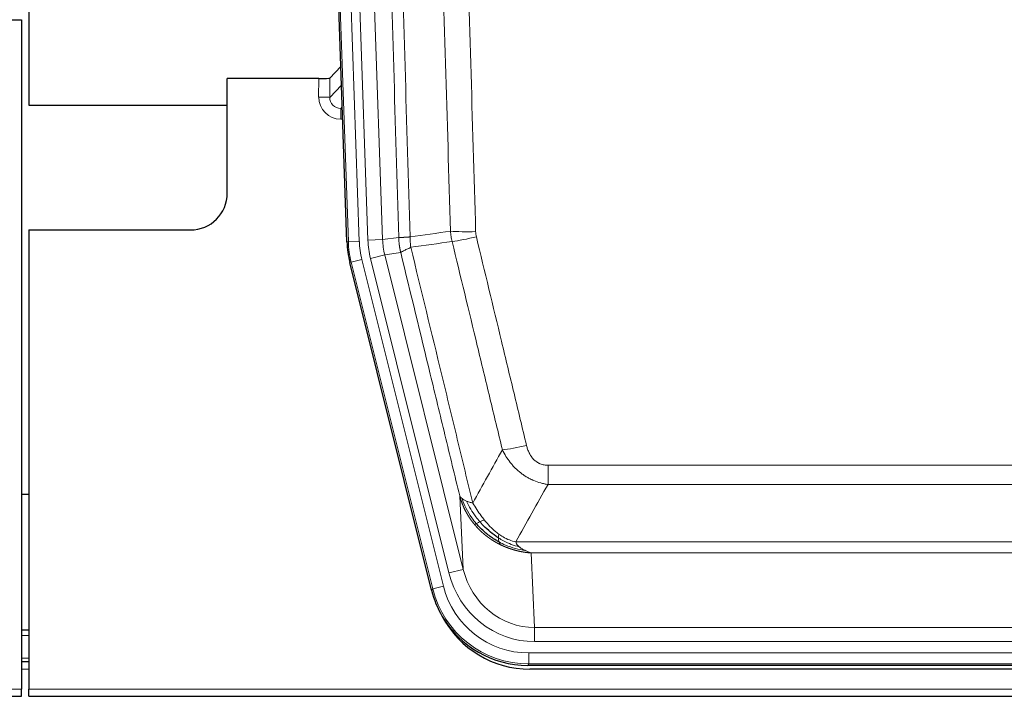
# Model space of a CAD drawing. Header units: inches. Extents: x 0 to 20790, y -12 to 14700.
# Tile 21 of 184: x 2978 to 3246, y 4640 to 4825. Entities that reach past the tile are written whole.
import ezdxf

# ---------------------------------------------------------------- set-up
doc = ezdxf.new("R2010")
doc.units = ezdxf.units.IN
doc.layers.add('1', color=7, linetype='Continuous', true_color=0xffffff)

msp = doc.modelspace()

# ---------------------------------------------------------------- linework, layer by layer
at = {"layer": '1', "color": 2, "linetype": 'Continuous', "lineweight": 25}
for p, q in [((2980.724, 5224.811), (2980.724, 4801.301)), ((3067.321, 4764.036), (3054.203, 5139.681)), ((2970.767, 4824.551), (2978.725, 4824.551)), ((2978.725, 4824.551), (2978.725, 4642.271)), ((3065.654, 4811.773), (3062.626, 4808.638)), ((3059.628, 4808.537), (3034.725, 4808.537)), ((3034.725, 4777.301), (3034.725, 4808.537)), ((2980.724, 4801.301), (3034.724, 4801.301)), ((2980.725, 4767.301), (3024.725, 4767.301)), ((2980.725, 4767.301), (2980.725, 4642.271)), ((3090.359, 4669.196), (3068.105, 4758.454)), ((2980.78, 4695.301), (2978.745, 4695.301)), ((2980.729, 4658.301), (2978.729, 4658.301)), ((2980.729, 4649.702), (2978.729, 4649.702)), ((3332.928, 4648.756), (3116.522, 4648.756)), ((3332.336, 4647.714), (3117.113, 4647.714)), ((2490.725, 4640.324), (2978.725, 4640.324)), ((2978.725, 4640.324), (2978.725, 4642.271)), ((2980.725, 4640.324), (2980.725, 4642.271)), ((2980.725, 4640.324), (3468.725, 4640.324))]:
    msp.add_line(p, q, dxfattribs=at)
at = {"layer": '1', "color": 110, "linetype": 'Continuous', "lineweight": 13}
for p, q in [((3067.694, 4764.088), (3054.583, 5139.531)), ((3057.577, 5139.636), (3070.688, 4764.193)), ((3059.969, 5138.694), (3073.035, 4764.523)), ((3063.961, 5138.833), (3077.027, 4764.662)), ((3059.617, 4803.489), (3059.628, 4808.537)), ((3062.626, 4808.638), (3062.615, 4803.407)), ((3062.615, 4803.407), (3065.829, 4806.735)), ((3066.035, 4800.842), (3065.608, 4800.4)), ((3065.608, 4800.4), (3065.608, 4797.48)), ((3065.608, 4800.4), (3066.051, 4800.4)), ((3065.608, 4797.48), (3066.153, 4797.48)), ((3067.321, 4764.036), (3067.694, 4764.088)), ((3070.688, 4764.193), (3067.694, 4764.088)), ((3073.035, 4764.523), (3077.027, 4764.662)), ((3077.027, 4764.662), (3081.404, 4765.277)), ((3081.96, 4761.139), (3077.609, 4760.527)), ((3068.479, 4758.506), (3068.105, 4758.454)), ((3071.385, 4759.231), (3068.479, 4758.506)), ((3090.653, 4669.572), (3068.479, 4758.506)), ((3071.385, 4759.231), (3093.559, 4670.296)), ((3073.733, 4759.561), (3077.609, 4760.527)), ((3095.085, 4673.923), (3073.733, 4759.561)), ((3077.609, 4760.527), (3098.96, 4674.89)), ((3122.053, 4698.003), (3122.053, 4703.244)), ((3122.053, 4703.244), (3327.396, 4703.244)), ((3327.396, 4698.003), (3122.053, 4698.003)), ((3098.96, 4674.89), (3098.003, 4694.945)), ((3113.322, 4682.384), (3336.128, 4682.384)), ((3117.435, 4679.354), (3118.403, 4659.075)), ((3332.015, 4679.354), (3117.435, 4679.354)), ((3095.085, 4673.923), (3098.96, 4674.89)), ((3090.359, 4669.196), (3090.653, 4669.572)), ((3093.559, 4670.296), (3090.653, 4669.572)), ((3118.403, 4659.075), (3331.046, 4659.075)), ((3118.403, 4655.211), (3118.403, 4659.075)), ((2980.729, 4656.846), (2978.729, 4656.846)), ((3331.046, 4655.211), (3118.403, 4655.211)), ((2980.729, 4650.672), (2978.729, 4650.672)), ((3116.815, 4652.127), (3332.635, 4652.127)), ((3116.815, 4649.132), (3116.815, 4652.127)), ((3116.815, 4649.132), (3116.522, 4648.756)), ((3332.635, 4649.132), (3116.815, 4649.132)), ((2980.729, 4647.702), (2978.729, 4647.702)), ((2490.725, 4642.271), (2978.725, 4642.271)), ((2980.725, 4642.271), (3468.725, 4642.271))]:
    msp.add_line(p, q, dxfattribs=at)
at = {"layer": '1', "color": 2, "linetype": 'Continuous', "lineweight": 25}
msp.add_arc((3024.725, 4777.301), 10, 270, 0, dxfattribs=at)
for centre, major_axis, ratio, start_param, end_param in [((3059.628, 4808.641), (-3, 0), 0.0349646, 1.5706703, 3.1078402), ((3094.341, 4764.987, 0), (26.774, 3.763), 0.9986144, 3.0370169, 3.2461684), ((3116.579, 4675.793, 0), (16.66, 21.323), 0.9977958, 2.4794378, 2.7643876), ((3117.139, 4674.73, 0), (16.639, 21.297), 0.9990195, 2.7203481, 3.8043419), ((3116.579, 4675.793, 0), (16.66, 21.323), 0.9977958, 2.7643876, 3.8037475)]:
    msp.add_ellipse(centre, major_axis=major_axis, ratio=ratio, start_param=start_param, end_param=end_param, dxfattribs=at)
at = {"layer": '1', "color": 110, "linetype": 'Continuous', "lineweight": 13}
for centre, major_axis, ratio, start_param, end_param in [((3065.621, 4803.489), (-3.237, -5.067), 0.9977321, 5.2798208, 6.8506171), ((3059.617, 4803.411), (-3, 0.006), 0.0261769, 3.175273, 4.7124429), ((3065.621, 4803.411), (-1.726, -2.474), 0.9943829, 5.3201387, 6.890935), ((3102.358, 4767.982), (-9.996, -0.288), 0.1133347, 0.8101184, 1.5675278), ((3094.706, 4765.039), (-26.766, -3.762), 0.9989218, 6.1786096, 6.387761), ((3094.706, 4765.039, 0), (23.799, 3.345), 0.9986144, 3.0370169, 3.2461684), ((3097.053, 4765.368, 0), (-23.799, -3.345), 0.9986144, 6.1786096, 6.387761), ((3097.053, 4765.368), (-19.844, -2.789), 0.9980617, 6.1786096, 6.387761), ((3102.545, 4766.576), (-9.719, -2.353), 0.1107863, 0.7983441, 1.5439815), ((3116.207, 4710.001), (-9.722, -2.342), 0.1329353, 0.7958322, 1.5387903), ((3118.324, 4680.058), (1.001, -20.961), 0.9530564, 4.9157844, 6.2370968), ((3118.324, 4680.058, 0), (1.185, -24.82), 0.9658521, 4.9157844, 6.2370968), ((3116.866, 4676.16), (-16.651, -21.313), 0.9982842, 5.6210305, 6.9453401), ((3116.866, 4676.16, 0), (14.809, 18.954), 0.9977958, 2.4794378, 3.8037475)]:
    msp.add_ellipse(centre, major_axis=major_axis, ratio=ratio, start_param=start_param, end_param=end_param, dxfattribs=at)
for points, knots in [([(3081.404, 4765.277), (3080.959, 4780.688), (3080.053, 4811.533), (3078.647, 4857.874), (3077.677, 4888.818), (3077.122, 4906.237), (3077.06, 4908.173), (3076.936, 4912.045), (3076.75, 4917.852), (3076.314, 4931.406), (3075.935, 4943.027), (3075.617, 4952.714), (3075.553, 4954.651), (3075.426, 4958.526), (3075.234, 4964.338), (3074.784, 4977.9), (3074.393, 4989.524), (3073.607, 5012.773), (3072.544, 5043.771), (3070.903, 5090.269), (3069.779, 5121.267), (3069.209, 5136.766)], [0, 0, 0, 0, 0.125, 0.25, 0.375, 0.375, 0.390625, 0.390625, 0.40625, 0.4375, 0.5, 0.5, 0.515625, 0.515625, 0.53125, 0.5625, 0.625, 0.625, 0.75, 0.875, 1, 1, 1, 1]), ([(3072.264, 5138.242), (3072.836, 5122.687), (3073.963, 5091.577), (3075.609, 5044.912), (3076.675, 5013.802), (3077.463, 4990.47), (3077.855, 4978.803), (3078.306, 4965.193), (3078.498, 4959.359), (3078.626, 4955.471), (3078.69, 4953.526), (3079.009, 4943.805), (3079.389, 4932.141), (3079.827, 4918.539), (3080.013, 4912.71), (3080.137, 4908.824), (3080.199, 4906.881), (3080.756, 4889.398), (3081.728, 4858.342), (3083.139, 4811.832), (3084.047, 4780.874), (3084.493, 4765.408)], [0, 0, 0, 0, 0.125, 0.25, 0.375, 0.375, 0.4375, 0.46875, 0.484375, 0.484375, 0.5, 0.5, 0.5625, 0.59375, 0.609375, 0.609375, 0.625, 0.625, 0.75, 0.875, 1, 1, 1, 1]), ([(3095.49, 4766.962), (3095.052, 4782.182), (3094.16, 4812.644), (3093.239, 4843.153), (3092.536, 4866.053), (3092.299, 4873.69), (3091.823, 4888.968), (3091.583, 4896.61), (3090.856, 4919.546), (3090.365, 4934.843), (3089.74, 4953.973), (3089.615, 4957.799), (3089.363, 4965.451), (3088.984, 4976.929), (3088.601, 4988.407), (3087.83, 5011.363), (3086.786, 5041.972), (3085.176, 5087.887), (3084.074, 5118.497), (3083.516, 5133.803)], [0, 0, 0, 0, 0.125, 0.25, 0.25, 0.3125, 0.3125, 0.375, 0.375, 0.5, 0.5, 0.53125, 0.53125, 0.5625, 0.625, 0.625, 0.75, 0.875, 1, 1, 1, 1]), ([(3090.399, 5134.146), (3090.957, 5118.822), (3092.057, 5088.173), (3093.665, 5042.201), (3094.707, 5011.554), (3095.478, 4988.569), (3095.861, 4977.077), (3096.239, 4965.584), (3096.49, 4957.923), (3096.615, 4954.092), (3097.239, 4934.938), (3097.73, 4919.622), (3098.455, 4896.658), (3098.695, 4889.006), (3099.171, 4873.708), (3099.407, 4866.063), (3100.109, 4843.134), (3101.03, 4812.586), (3101.92, 4782.086), (3102.358, 4766.848)], [0, 0, 0, 0, 0.125, 0.25, 0.375, 0.375, 0.4375, 0.46875, 0.46875, 0.5, 0.5, 0.625, 0.625, 0.6875, 0.6875, 0.75, 0.75, 0.875, 1, 1, 1, 1]), ([(3102.545, 4765.437), (3102.489, 4765.669), (3102.446, 4765.902), (3102.384, 4766.373), (3102.365, 4766.61), (3102.358, 4766.848)], [0, 0, 0, 0, 0.5, 0.5, 1, 1, 1, 1]), ([(3081.404, 4765.277), (3081.405, 4765.277), (3081.407, 4765.277), (3081.41, 4765.277), (3081.413, 4765.276), (3081.417, 4765.276), (3081.421, 4765.276), (3081.425, 4765.276), (3081.429, 4765.275), (3081.433, 4765.275), (3081.438, 4765.275), (3081.443, 4765.274), (3081.449, 4765.274), (3081.454, 4765.274), (3081.46, 4765.274), (3081.466, 4765.273), (3081.473, 4765.273), (3081.479, 4765.273), (3081.486, 4765.273), (3081.493, 4765.273), (3081.501, 4765.272), (3081.508, 4765.272), (3081.516, 4765.272), (3081.524, 4765.272), (3081.533, 4765.272), (3081.541, 4765.272), (3081.55, 4765.271), (3081.559, 4765.271), (3081.569, 4765.271), (3081.578, 4765.271), (3081.588, 4765.271), (3081.598, 4765.271), (3081.609, 4765.271), (3081.619, 4765.271), (3081.63, 4765.271), (3081.641, 4765.271), (3081.653, 4765.27), (3081.664, 4765.27), (3081.676, 4765.27), (3081.688, 4765.27), (3081.701, 4765.27), (3081.713, 4765.27), (3081.726, 4765.27), (3081.739, 4765.27), (3081.752, 4765.27), (3081.766, 4765.27), (3081.78, 4765.271), (3081.794, 4765.271), (3081.808, 4765.271), (3081.823, 4765.271), (3081.838, 4765.271), (3081.853, 4765.271), (3081.868, 4765.271), (3081.884, 4765.271), (3081.899, 4765.271), (3081.915, 4765.272), (3081.932, 4765.272), (3081.948, 4765.272), (3081.965, 4765.272), (3081.982, 4765.272), (3081.999, 4765.273), (3082.017, 4765.273), (3082.034, 4765.273), (3082.052, 4765.273), (3082.071, 4765.274), (3082.089, 4765.274), (3082.108, 4765.274), (3082.127, 4765.275), (3082.146, 4765.275), (3082.165, 4765.275), (3082.185, 4765.276), (3082.205, 4765.276), (3082.225, 4765.276), (3082.245, 4765.277), (3082.265, 4765.277), (3082.286, 4765.278), (3082.313, 4765.278), (3082.347, 4765.279), (3082.388, 4765.28), (3082.43, 4765.281), (3082.472, 4765.282), (3082.515, 4765.284), (3082.559, 4765.285), (3082.604, 4765.287), (3082.65, 4765.289), (3082.696, 4765.29), (3082.743, 4765.292), (3082.791, 4765.294), (3082.84, 4765.297), (3082.889, 4765.299), (3082.939, 4765.301), (3082.99, 4765.304), (3083.042, 4765.306), (3083.094, 4765.309), (3083.148, 4765.312), (3083.201, 4765.315), (3083.256, 4765.318), (3083.311, 4765.322), (3083.368, 4765.325), (3083.424, 4765.328), (3083.482, 4765.332), (3083.54, 4765.336), (3083.599, 4765.34), (3083.658, 4765.344), (3083.719, 4765.348), (3083.78, 4765.352), (3083.841, 4765.357), (3083.904, 4765.361), (3083.967, 4765.366), (3084.03, 4765.371), (3084.094, 4765.375), (3084.159, 4765.381), (3084.225, 4765.386), (3084.291, 4765.391), (3084.358, 4765.396), (3084.425, 4765.402), (3084.471, 4765.406), (3084.493, 4765.408)], [0, 0, 0, 0, 0.0066687, 0.0133374, 0.0200061, 0.0266746, 0.0333432, 0.0400116, 0.0466801, 0.0533484, 0.0600168, 0.066685, 0.0733532, 0.0800214, 0.0866895, 0.0933575, 0.1000255, 0.1066935, 0.1133614, 0.1200292, 0.126697, 0.1333647, 0.1400324, 0.1467001, 0.1533676, 0.1600352, 0.1667026, 0.1733701, 0.1800374, 0.1867047, 0.193372, 0.2000392, 0.2067064, 0.2133735, 0.2200405, 0.2267075, 0.2333745, 0.2400414, 0.2467082, 0.253375, 0.2600418, 0.2667085, 0.2733751, 0.2800417, 0.2867082, 0.2933747, 0.3000412, 0.3067075, 0.3133739, 0.3200401, 0.3267064, 0.3333725, 0.3400387, 0.3467047, 0.3533708, 0.3600367, 0.3667026, 0.3733685, 0.3800343, 0.3867001, 0.3933658, 0.4000315, 0.4066971, 0.4133626, 0.4200281, 0.4266936, 0.433359, 0.4400243, 0.4466896, 0.4533549, 0.4600201, 0.4666852, 0.4733503, 0.4800154, 0.4866804, 0.4933453, 0.5000102, 0.5125098, 0.5250093, 0.5375088, 0.5500082, 0.5625077, 0.5750071, 0.5875066, 0.600006, 0.6125054, 0.6250049, 0.6375043, 0.6500037, 0.6625032, 0.6750026, 0.6875021, 0.7000016, 0.7125011, 0.7250006, 0.7375001, 0.7499997, 0.7624993, 0.7749989, 0.7874985, 0.7999982, 0.812498, 0.8249977, 0.8374975, 0.8499974, 0.8624973, 0.8749972, 0.8874972, 0.8999973, 0.9124974, 0.9249976, 0.9374978, 0.9499981, 0.9624985, 0.9749989, 0.9874994, 1, 1, 1, 1]), ([(3081.96, 4761.139), (3081.955, 4761.16), (3081.945, 4761.202), (3081.93, 4761.266), (3081.915, 4761.332), (3081.9, 4761.398), (3081.884, 4761.466), (3081.869, 4761.535), (3081.853, 4761.606), (3081.838, 4761.678), (3081.823, 4761.751), (3081.807, 4761.825), (3081.792, 4761.901), (3081.777, 4761.977), (3081.761, 4762.056), (3081.746, 4762.135), (3081.731, 4762.216), (3081.716, 4762.298), (3081.701, 4762.382), (3081.686, 4762.466), (3081.672, 4762.552), (3081.657, 4762.64), (3081.643, 4762.728), (3081.629, 4762.818), (3081.615, 4762.91), (3081.602, 4763.002), (3081.588, 4763.096), (3081.567, 4763.247), (3081.542, 4763.449), (3081.513, 4763.696), (3081.489, 4763.925), (3081.47, 4764.136), (3081.454, 4764.33), (3081.442, 4764.505), (3081.431, 4764.663), (3081.424, 4764.802), (3081.418, 4764.923), (3081.413, 4765.027), (3081.41, 4765.112), (3081.407, 4765.179), (3081.406, 4765.228), (3081.405, 4765.259), (3081.404, 4765.273), (3081.404, 4765.277)], [0, 0, 0, 0, 0.0155037, 0.0313049, 0.0474035, 0.0637997, 0.0804935, 0.097485, 0.1147743, 0.1323613, 0.1502462, 0.1684289, 0.1869096, 0.2056883, 0.224765, 0.2441397, 0.2638126, 0.2837835, 0.3040527, 0.32462, 0.3454856, 0.3666494, 0.3881116, 0.409872, 0.4319308, 0.454288, 0.4769435, 0.4998975, 0.5635611, 0.6228928, 0.6778927, 0.7285606, 0.7748966, 0.8169007, 0.8545729, 0.8879131, 0.9169214, 0.9415977, 0.9619421, 0.9779545, 0.989635, 0.9969835, 1, 1, 1, 1]), ([(3084.705, 4762.574), (3084.63, 4763.04), (3084.588, 4763.509), (3084.53, 4764.454), (3084.514, 4764.93), (3084.493, 4765.408)], [0, 0, 0, 0, 0.5, 0.5, 1, 1, 1, 1]), ([(3109.627, 4707.44), (3108.491, 4712.161), (3107.355, 4716.883), (3105.079, 4726.331), (3103.941, 4731.057), (3100.521, 4745.238), (3098.237, 4754.698), (3095.949, 4764.163)], [0, 0, 0, 0, 0.25, 0.25, 0.5, 0.5, 1, 1, 1, 1]), ([(3102.545, 4765.437), (3104.831, 4755.958), (3107.112, 4746.486), (3110.527, 4732.285), (3111.665, 4727.553), (3113.937, 4718.091), (3115.072, 4713.362), (3116.207, 4708.635)], [0, 0, 0, 0, 0.5, 0.5, 0.75, 0.75, 1, 1, 1, 1]), ([(3081.96, 4761.139), (3081.982, 4761.19), (3082.059, 4761.256), (3082.323, 4761.423), (3082.509, 4761.523), (3082.98, 4761.76), (3083.266, 4761.897), (3083.924, 4762.207), (3084.297, 4762.381), (3084.705, 4762.574)], [0, 0, 0, 0, 0.25, 0.25, 0.5, 0.5, 0.75, 0.75, 1, 1, 1, 1]), ([(3098.003, 4694.945), (3096.672, 4700.453), (3095.34, 4705.963), (3092.672, 4716.987), (3091.337, 4722.501), (3087.326, 4739.05), (3084.646, 4750.091), (3081.96, 4761.139)], [0, 0, 0, 0, 0.25, 0.25, 0.5, 0.5, 1, 1, 1, 1]), ([(3084.705, 4762.574), (3087.528, 4750.949), (3090.343, 4739.333), (3094.557, 4721.922), (3095.96, 4716.12), (3098.762, 4704.522), (3100.161, 4698.725), (3101.559, 4692.931)], [0, 0, 0, 0, 0.5, 0.5, 0.75, 0.75, 1, 1, 1, 1]), ([(3122.053, 4698.003), (3121.719, 4698.051), (3121.386, 4698.11), (3120.723, 4698.249), (3120.394, 4698.329), (3119.418, 4698.6), (3118.781, 4698.821), (3118.078, 4699.119), (3118, 4699.152), (3117.845, 4699.221), (3117.767, 4699.256), (3117.536, 4699.363), (3117.383, 4699.437), (3116.928, 4699.665), (3116.333, 4699.989), (3115.761, 4700.35), (3115.339, 4700.635), (3115.131, 4700.782), (3114.925, 4700.933), (3114.789, 4701.035), (3114.721, 4701.087), (3114.116, 4701.556), (3113.608, 4702.005), (3112.888, 4702.721), (3112.656, 4702.967), (3112.318, 4703.348), (3112.207, 4703.476), (3111.988, 4703.737), (3111.88, 4703.869), (3111.353, 4704.536), (3110.965, 4705.09), (3110.25, 4706.237), (3109.924, 4706.829), (3109.627, 4707.44)], [0, 0, 0, 0, 0.0625, 0.0625, 0.125, 0.125, 0.25, 0.25, 0.265625, 0.265625, 0.28125, 0.28125, 0.3125, 0.3125, 0.375, 0.4375, 0.4375, 0.46875, 0.484375, 0.484375, 0.5, 0.5, 0.625, 0.625, 0.6875, 0.6875, 0.71875, 0.71875, 0.75, 0.75, 0.875, 0.875, 1, 1, 1, 1]), ([(3122.053, 4703.244), (3121.871, 4703.244), (3121.689, 4703.252), (3121.325, 4703.284), (3121.145, 4703.308), (3120.789, 4703.373), (3120.614, 4703.414), (3120.267, 4703.514), (3120.096, 4703.572), (3119.885, 4703.658), (3119.843, 4703.675), (3119.76, 4703.712), (3119.635, 4703.768), (3119.514, 4703.829), (3119.275, 4703.957), (3118.967, 4704.143), (3118.68, 4704.36), (3118.507, 4704.505), (3118.473, 4704.535), (3118.405, 4704.595), (3118.371, 4704.625), (3118.271, 4704.718), (3118.206, 4704.781), (3118.016, 4704.974), (3117.897, 4705.108), (3117.67, 4705.386), (3117.563, 4705.529), (3117.361, 4705.824), (3117.265, 4705.976), (3117.152, 4706.171), (3117.13, 4706.211), (3117.086, 4706.289), (3117.064, 4706.329), (3117, 4706.449), (3116.959, 4706.529), (3116.841, 4706.771), (3116.767, 4706.935), (3116.63, 4707.266), (3116.567, 4707.433), (3116.39, 4707.94), (3116.291, 4708.284), (3116.207, 4708.635)], [0, 0, 0, 0, 0.0625, 0.0625, 0.125, 0.125, 0.1875, 0.1875, 0.25, 0.25, 0.265625, 0.265625, 0.28125, 0.3125, 0.3125, 0.375, 0.4375, 0.4375, 0.453125, 0.453125, 0.46875, 0.46875, 0.5, 0.5, 0.5625, 0.5625, 0.625, 0.625, 0.6875, 0.6875, 0.703125, 0.703125, 0.71875, 0.71875, 0.75, 0.75, 0.8125, 0.8125, 0.875, 0.875, 1, 1, 1, 1]), ([(3102.034, 4687.118), (3102.023, 4687.132), (3102, 4687.16), (3101.965, 4687.202), (3101.929, 4687.245), (3101.894, 4687.289), (3101.857, 4687.334), (3101.821, 4687.379), (3101.784, 4687.425), (3101.746, 4687.471), (3101.709, 4687.519), (3101.671, 4687.567), (3101.632, 4687.616), (3101.593, 4687.666), (3101.554, 4687.716), (3101.515, 4687.767), (3101.475, 4687.819), (3101.435, 4687.872), (3101.395, 4687.926), (3101.354, 4687.98), (3101.313, 4688.035), (3101.271, 4688.091), (3101.23, 4688.148), (3101.188, 4688.205), (3101.146, 4688.263), (3101.103, 4688.322), (3101.061, 4688.382), (3101.018, 4688.443), (3100.975, 4688.504), (3100.931, 4688.567), (3100.887, 4688.63), (3100.844, 4688.694), (3100.8, 4688.759), (3100.755, 4688.825), (3100.711, 4688.891), (3100.666, 4688.958), (3100.621, 4689.027), (3100.576, 4689.096), (3100.531, 4689.166), (3100.486, 4689.237), (3100.441, 4689.308), (3100.395, 4689.381), (3100.349, 4689.454), (3100.304, 4689.529), (3100.258, 4689.604), (3100.212, 4689.68), (3100.166, 4689.757), (3100.12, 4689.835), (3100.074, 4689.914), (3100.027, 4689.993), (3099.981, 4690.074), (3099.935, 4690.156), (3099.889, 4690.238), (3099.843, 4690.321), (3099.796, 4690.406), (3099.75, 4690.491), (3099.704, 4690.577), (3099.658, 4690.664), (3099.612, 4690.752), (3099.566, 4690.841), (3099.52, 4690.931), (3099.474, 4691.022), (3099.428, 4691.114), (3099.383, 4691.207), (3099.337, 4691.3), (3099.292, 4691.395), (3099.247, 4691.491), (3099.202, 4691.587), (3099.157, 4691.685), (3099.112, 4691.783), (3099.068, 4691.883), (3099.024, 4691.983), (3098.98, 4692.085), (3098.936, 4692.187), (3098.893, 4692.291), (3098.85, 4692.395), (3098.807, 4692.501), (3098.764, 4692.607), (3098.722, 4692.715), (3098.68, 4692.823), (3098.639, 4692.932), (3098.598, 4693.043), (3098.557, 4693.154), (3098.517, 4693.267), (3098.477, 4693.38), (3098.437, 4693.494), (3098.398, 4693.61), (3098.36, 4693.726), (3098.322, 4693.844), (3098.284, 4693.962), (3098.247, 4694.081), (3098.21, 4694.202), (3098.174, 4694.323), (3098.139, 4694.445), (3098.104, 4694.569), (3098.069, 4694.693), (3098.036, 4694.819), (3098.014, 4694.903), (3098.003, 4694.945)], [0, 0, 0, 0, 0.0060657, 0.012223, 0.0184718, 0.0248123, 0.0312443, 0.0377679, 0.0443831, 0.0510899, 0.0578883, 0.0647782, 0.0717598, 0.0788329, 0.0859977, 0.093254, 0.1006019, 0.1080414, 0.1155725, 0.1231952, 0.1309095, 0.1387154, 0.1466129, 0.1546019, 0.1626826, 0.1708549, 0.1791188, 0.1874742, 0.1959213, 0.20446, 0.2130903, 0.2218121, 0.2306256, 0.2395307, 0.2485274, 0.2576156, 0.2667955, 0.276067, 0.2854301, 0.2948848, 0.3044311, 0.314069, 0.3237985, 0.3336196, 0.3435324, 0.3535367, 0.3636326, 0.3738202, 0.3840993, 0.3944701, 0.4049324, 0.4154864, 0.426132, 0.4368691, 0.4476979, 0.4586183, 0.4696303, 0.480734, 0.4919292, 0.503216, 0.5145945, 0.5260645, 0.5376262, 0.5492795, 0.5610244, 0.5728609, 0.584789, 0.5968087, 0.60892, 0.621123, 0.6334175, 0.6458037, 0.6582815, 0.6708509, 0.6835119, 0.6962645, 0.7091087, 0.7220445, 0.735072, 0.748191, 0.7614017, 0.774704, 0.7880979, 0.8015834, 0.8151605, 0.8288293, 0.8425896, 0.8564416, 0.8703852, 0.8844204, 0.8985472, 0.9127656, 0.9270756, 0.9414773, 0.9559705, 0.9705554, 0.9852319, 1, 1, 1, 1]), ([(3098.003, 4694.945), (3098.06, 4694.801), (3098.142, 4694.664), (3098.356, 4694.403), (3098.487, 4694.279), (3098.642, 4694.162)], [0, 0, 0, 0, 0.5, 0.5, 1, 1, 1, 1]), ([(3102.525, 4687.348), (3102.09, 4687.858), (3101.68, 4688.388), (3100.15, 4690.57), (3099.254, 4692.349), (3098.642, 4694.162)], [0, 0, 0, 0, 0.25, 0.25, 1, 1, 1, 1]), ([(3098.642, 4694.162), (3098.798, 4694.036), (3098.978, 4693.918), (3099.383, 4693.693), (3099.607, 4693.588), (3099.852, 4693.49)], [0, 0, 0, 0, 0.5, 0.5, 1, 1, 1, 1]), ([(3103.51, 4687.875), (3103.139, 4688.307), (3102.782, 4688.751), (3101.422, 4690.57), (3100.551, 4692.025), (3099.852, 4693.49)], [0, 0, 0, 0, 0.25, 0.25, 1, 1, 1, 1]), ([(3099.852, 4693.49), (3100.098, 4693.383), (3100.365, 4693.283), (3100.935, 4693.097), (3101.239, 4693.011), (3101.559, 4692.931)], [0, 0, 0, 0, 0.5, 0.5, 1, 1, 1, 1]), ([(3104.735, 4688.324), (3104.436, 4688.694), (3104.146, 4689.072), (3103.019, 4690.602), (3102.252, 4691.791), (3101.559, 4692.931)], [0, 0, 0, 0, 0.25, 0.25, 1, 1, 1, 1]), ([(3103.51, 4687.875), (3103.609, 4687.923), (3103.71, 4687.971), (3103.967, 4688.085), (3104.125, 4688.149), (3104.435, 4688.256), (3104.589, 4688.298), (3104.735, 4688.324)], [0, 0, 0, 0, 0.25, 0.25, 0.625, 0.625, 1, 1, 1, 1]), ([(3108.704, 4684.446), (3108.524, 4684.576), (3108.345, 4684.711), (3107.638, 4685.27), (3107.124, 4685.73), (3106.129, 4686.711), (3105.65, 4687.232), (3105.036, 4687.956), (3104.884, 4688.139), (3104.735, 4688.324)], [0, 0, 0, 0, 0.125, 0.125, 0.5, 0.5, 0.875, 0.875, 1, 1, 1, 1]), ([(3109.037, 4681.635), (3109.015, 4681.646), (3108.971, 4681.668), (3108.905, 4681.701), (3108.839, 4681.734), (3108.773, 4681.768), (3108.707, 4681.802), (3108.641, 4681.836), (3108.575, 4681.87), (3108.509, 4681.905), (3108.442, 4681.94), (3108.376, 4681.975), (3108.309, 4682.011), (3108.243, 4682.047), (3108.176, 4682.083), (3108.11, 4682.12), (3108.043, 4682.157), (3107.976, 4682.194), (3107.91, 4682.232), (3107.843, 4682.27), (3107.776, 4682.308), (3107.709, 4682.347), (3107.642, 4682.386), (3107.576, 4682.425), (3107.509, 4682.465), (3107.442, 4682.505), (3107.375, 4682.545), (3107.308, 4682.586), (3107.241, 4682.627), (3107.174, 4682.668), (3107.107, 4682.71), (3107.039, 4682.752), (3106.972, 4682.794), (3106.905, 4682.837), (3106.838, 4682.88), (3106.771, 4682.924), (3106.704, 4682.968), (3106.637, 4683.012), (3106.57, 4683.056), (3106.503, 4683.101), (3106.436, 4683.146), (3106.368, 4683.192), (3106.301, 4683.238), (3106.234, 4683.284), (3106.167, 4683.331), (3106.1, 4683.378), (3106.033, 4683.425), (3105.966, 4683.473), (3105.899, 4683.521), (3105.832, 4683.569), (3105.765, 4683.618), (3105.699, 4683.668), (3105.632, 4683.717), (3105.565, 4683.767), (3105.498, 4683.817), (3105.432, 4683.868), (3105.365, 4683.919), (3105.298, 4683.971), (3105.232, 4684.023), (3105.165, 4684.075), (3105.099, 4684.127), (3105.032, 4684.18), (3104.966, 4684.234), (3104.9, 4684.288), (3104.834, 4684.342), (3104.768, 4684.396), (3104.702, 4684.451), (3104.636, 4684.507), (3104.57, 4684.562), (3104.504, 4684.618), (3104.438, 4684.675), (3104.373, 4684.732), (3104.307, 4684.789), (3104.242, 4684.847), (3104.176, 4684.905), (3104.111, 4684.963), (3104.046, 4685.022), (3103.981, 4685.081), (3103.916, 4685.141), (3103.851, 4685.201), (3103.786, 4685.261), (3103.722, 4685.322), (3103.657, 4685.383), (3103.593, 4685.445), (3103.529, 4685.507), (3103.465, 4685.569), (3103.401, 4685.632), (3103.337, 4685.696), (3103.273, 4685.759), (3103.21, 4685.823), (3103.147, 4685.888), (3103.083, 4685.953), (3103.02, 4686.018), (3102.957, 4686.084), (3102.895, 4686.15), (3102.832, 4686.216), (3102.77, 4686.283), (3102.707, 4686.35), (3102.645, 4686.418), (3102.583, 4686.486), (3102.521, 4686.555), (3102.46, 4686.624), (3102.399, 4686.693), (3102.337, 4686.763), (3102.276, 4686.833), (3102.216, 4686.904), (3102.155, 4686.975), (3102.095, 4687.046), (3102.055, 4687.094), (3102.034, 4687.118)], [0, 0, 0, 0, 0.0082024, 0.0164263, 0.0246716, 0.0329384, 0.0412265, 0.0495362, 0.0578672, 0.0662198, 0.0745938, 0.0829892, 0.0914062, 0.0998446, 0.1083045, 0.1167859, 0.1252887, 0.1338131, 0.1423589, 0.1509263, 0.1595151, 0.1681255, 0.1767574, 0.1854108, 0.1940858, 0.2027822, 0.2115002, 0.2202398, 0.2290008, 0.2377835, 0.2465876, 0.2554134, 0.2642606, 0.2731295, 0.2820199, 0.2909319, 0.2998654, 0.3088206, 0.3177973, 0.3267956, 0.3358154, 0.3448569, 0.35392, 0.3630047, 0.3721109, 0.3812388, 0.3903883, 0.3995594, 0.4087522, 0.4179665, 0.4272025, 0.4364601, 0.4457393, 0.4550402, 0.4643627, 0.4737069, 0.4830727, 0.4924601, 0.5018692, 0.5113, 0.5207524, 0.5302265, 0.5397222, 0.5492397, 0.5587788, 0.5683395, 0.577922, 0.5875261, 0.5971519, 0.6067994, 0.6164686, 0.6261595, 0.6358721, 0.6456064, 0.6553624, 0.6651401, 0.6749395, 0.6847606, 0.6946034, 0.704468, 0.7143542, 0.7242622, 0.734192, 0.7441434, 0.7541166, 0.7641115, 0.7741282, 0.7841666, 0.7942268, 0.8043087, 0.8144123, 0.8245377, 0.8346848, 0.8448538, 0.8550444, 0.8652568, 0.875491, 0.885747, 0.8960247, 0.9063242, 0.9166455, 0.9269886, 0.9373534, 0.9477401, 0.9581485, 0.9685787, 0.9790306, 0.9895044, 1, 1, 1, 1]), ([(3102.035, 4687.118), (3102.07, 4687.125), (3102.113, 4687.139), (3102.218, 4687.185), (3102.281, 4687.216), (3102.407, 4687.283), (3102.463, 4687.314), (3102.525, 4687.348)], [0, 0, 0, 0, 0.375, 0.375, 0.75, 0.75, 1, 1, 1, 1]), ([(3102.525, 4687.348), (3102.556, 4687.365), (3102.588, 4687.383), (3102.722, 4687.458), (3102.835, 4687.521), (3103.085, 4687.657), (3103.221, 4687.73), (3103.412, 4687.827), (3103.461, 4687.851), (3103.51, 4687.875)], [0, 0, 0, 0, 0.125, 0.125, 0.5, 0.5, 0.875, 0.875, 1, 1, 1, 1]), ([(3108.554, 4683.464), (3108.552, 4683.562), (3108.554, 4683.659), (3108.567, 4683.893), (3108.583, 4684.027), (3108.631, 4684.264), (3108.664, 4684.366), (3108.704, 4684.446)], [0, 0, 0, 0, 0.25, 0.25, 0.625, 0.625, 1, 1, 1, 1]), ([(3108.723, 4682.348), (3108.71, 4682.388), (3108.699, 4682.429), (3108.654, 4682.598), (3108.625, 4682.734), (3108.581, 4683.019), (3108.566, 4683.168), (3108.556, 4683.365), (3108.555, 4683.415), (3108.554, 4683.464)], [0, 0, 0, 0, 0.125, 0.125, 0.5, 0.5, 0.875, 0.875, 1, 1, 1, 1]), ([(3114.193, 4681.046), (3112.782, 4681.366), (3111.346, 4681.907), (3109.475, 4682.9), (3109.011, 4683.172), (3108.554, 4683.464)], [0, 0, 0, 0, 0.75, 0.75, 1, 1, 1, 1]), ([(3113.322, 4682.384), (3112.102, 4682.597), (3110.926, 4683.062), (3109.432, 4683.943), (3109.065, 4684.185), (3108.704, 4684.446)], [0, 0, 0, 0, 0.75, 0.75, 1, 1, 1, 1]), ([(3109.037, 4681.636), (3109.004, 4681.694), (3108.965, 4681.763), (3108.883, 4681.925), (3108.84, 4682.017), (3108.773, 4682.192), (3108.747, 4682.268), (3108.723, 4682.348)], [0, 0, 0, 0, 0.375, 0.375, 0.75, 0.75, 1, 1, 1, 1]), ([(3115.864, 4680.046), (3114.092, 4680.269), (3112.262, 4680.751), (3109.888, 4681.756), (3109.3, 4682.038), (3108.723, 4682.348)], [0, 0, 0, 0, 0.75, 0.75, 1, 1, 1, 1]), ([(3117.435, 4679.354), (3117.413, 4679.356), (3117.368, 4679.359), (3117.302, 4679.365), (3117.235, 4679.37), (3117.169, 4679.376), (3117.102, 4679.382), (3117.035, 4679.388), (3116.968, 4679.394), (3116.901, 4679.401), (3116.834, 4679.407), (3116.767, 4679.414), (3116.699, 4679.422), (3116.632, 4679.429), (3116.564, 4679.436), (3116.497, 4679.444), (3116.429, 4679.452), (3116.361, 4679.46), (3116.293, 4679.469), (3116.225, 4679.477), (3116.157, 4679.486), (3116.088, 4679.495), (3116.02, 4679.505), (3115.952, 4679.514), (3115.883, 4679.524), (3115.814, 4679.534), (3115.746, 4679.544), (3115.677, 4679.554), (3115.608, 4679.565), (3115.539, 4679.576), (3115.47, 4679.587), (3115.401, 4679.598), (3115.331, 4679.61), (3115.262, 4679.622), (3115.193, 4679.634), (3115.123, 4679.646), (3115.054, 4679.658), (3114.984, 4679.671), (3114.914, 4679.684), (3114.844, 4679.697), (3114.774, 4679.71), (3114.704, 4679.724), (3114.634, 4679.738), (3114.564, 4679.752), (3114.494, 4679.766), (3114.424, 4679.781), (3114.353, 4679.796), (3114.283, 4679.811), (3114.213, 4679.826), (3114.142, 4679.842), (3114.071, 4679.858), (3114.001, 4679.874), (3113.93, 4679.89), (3113.859, 4679.907), (3113.788, 4679.924), (3113.717, 4679.941), (3113.646, 4679.958), (3113.575, 4679.976), (3113.504, 4679.993), (3113.433, 4680.012), (3113.362, 4680.03), (3113.291, 4680.048), (3113.219, 4680.067), (3113.148, 4680.087), (3113.077, 4680.106), (3113.005, 4680.126), (3112.934, 4680.145), (3112.862, 4680.166), (3112.79, 4680.186), (3112.719, 4680.207), (3112.647, 4680.228), (3112.575, 4680.249), (3112.504, 4680.271), (3112.432, 4680.292), (3112.36, 4680.314), (3112.288, 4680.337), (3112.216, 4680.359), (3112.144, 4680.382), (3112.072, 4680.405), (3112, 4680.429), (3111.928, 4680.452), (3111.856, 4680.476), (3111.784, 4680.501), (3111.712, 4680.525), (3111.639, 4680.55), (3111.567, 4680.575), (3111.495, 4680.6), (3111.423, 4680.626), (3111.351, 4680.652), (3111.278, 4680.678), (3111.206, 4680.705), (3111.134, 4680.731), (3111.061, 4680.759), (3110.989, 4680.786), (3110.917, 4680.814), (3110.844, 4680.841), (3110.772, 4680.87), (3110.7, 4680.898), (3110.627, 4680.927), (3110.555, 4680.956), (3110.483, 4680.985), (3110.41, 4681.015), (3110.338, 4681.045), (3110.265, 4681.075), (3110.193, 4681.106), (3110.121, 4681.137), (3110.048, 4681.168), (3109.976, 4681.199), (3109.904, 4681.231), (3109.831, 4681.263), (3109.759, 4681.295), (3109.687, 4681.328), (3109.615, 4681.361), (3109.542, 4681.394), (3109.47, 4681.428), (3109.398, 4681.462), (3109.326, 4681.496), (3109.254, 4681.53), (3109.181, 4681.565), (3109.109, 4681.6), (3109.061, 4681.624), (3109.037, 4681.635)], [0, 0, 0, 0, 0.007775, 0.0155603, 0.0233558, 0.0311618, 0.038978, 0.0468046, 0.0546416, 0.0624889, 0.0703466, 0.0782147, 0.0860931, 0.093982, 0.1018813, 0.109791, 0.1177112, 0.1256417, 0.1335828, 0.1415343, 0.1494962, 0.1574687, 0.1654516, 0.173445, 0.1814489, 0.1894634, 0.1974883, 0.2055238, 0.2135699, 0.2216264, 0.2296936, 0.2377713, 0.2458596, 0.2539585, 0.2620679, 0.270188, 0.2783187, 0.28646, 0.2946119, 0.3027745, 0.3109477, 0.3191316, 0.3273261, 0.3355314, 0.3437472, 0.3519738, 0.3602111, 0.3684591, 0.3767178, 0.3849872, 0.3932673, 0.4015582, 0.4098598, 0.4181722, 0.4264954, 0.4348293, 0.443174, 0.4515295, 0.4598958, 0.4682728, 0.4766607, 0.4850594, 0.493469, 0.5018893, 0.5103206, 0.5187626, 0.5272155, 0.5356793, 0.544154, 0.5526395, 0.561136, 0.5696433, 0.5781615, 0.5866906, 0.5952307, 0.6037817, 0.6123436, 0.6209165, 0.6295003, 0.638095, 0.6467007, 0.6553174, 0.6639451, 0.6725838, 0.6812334, 0.6898941, 0.6985657, 0.7072484, 0.7159421, 0.7246468, 0.7333625, 0.7420893, 0.7508272, 0.759576, 0.768336, 0.777107, 0.7858891, 0.7946823, 0.8034866, 0.812302, 0.8211284, 0.829966, 0.8388147, 0.8476746, 0.8565455, 0.8654276, 0.8743209, 0.8832252, 0.8921408, 0.9010675, 0.9100054, 0.9189544, 0.9279147, 0.9368861, 0.9458688, 0.9548626, 0.9638676, 0.9728839, 0.9819114, 0.9909501, 1, 1, 1, 1]), ([(3114.193, 4681.046), (3114.074, 4681.142), (3113.964, 4681.242), (3113.716, 4681.502), (3113.591, 4681.665), (3113.404, 4682.011), (3113.343, 4682.192), (3113.322, 4682.384)], [0, 0, 0, 0, 0.25, 0.25, 0.625, 0.625, 1, 1, 1, 1]), ([(3115.864, 4680.046), (3115.79, 4680.081), (3115.716, 4680.117), (3115.42, 4680.264), (3115.198, 4680.382), (3114.771, 4680.632), (3114.566, 4680.764), (3114.313, 4680.95), (3114.252, 4680.998), (3114.193, 4681.046)], [0, 0, 0, 0, 0.125, 0.125, 0.5, 0.5, 0.875, 0.875, 1, 1, 1, 1]), ([(3117.435, 4679.354), (3117.282, 4679.42), (3117.106, 4679.494), (3116.723, 4679.658), (3116.516, 4679.747), (3116.158, 4679.908), (3116.012, 4679.975), (3115.864, 4680.046)], [0, 0, 0, 0, 0.375, 0.375, 0.75, 0.75, 1, 1, 1, 1])]:
    msp.add_open_spline(points, degree=3, knots=knots, dxfattribs=at)
for points in [[(3084.493, 4765.408), (3088.158, 4765.928), (3091.824, 4766.446), (3095.49, 4766.962)], [(3095.949, 4764.163), (3095.837, 4764.623), (3095.648, 4765.549), (3095.531, 4766.489), (3095.49, 4766.962)], [(3095.949, 4764.163), (3092.2, 4763.635), (3088.453, 4763.106), (3084.705, 4762.574)], [(3101.559, 4692.931), (3104.233, 4697.772), (3106.923, 4702.608), (3109.627, 4707.44)], [(3122.053, 4698.003), (3119.126, 4692.802), (3116.215, 4687.596), (3113.322, 4682.384)]]:
    msp.add_open_spline(points, degree=3, dxfattribs=at)
at = {"layer": '1', "color": 2, "linetype": 'Continuous', "lineweight": 25}
for points in [[(3108.723, 4682.348), (3108.434, 4682.503), (3108.147, 4682.665), (3107.013, 4683.343), (3106.19, 4683.916), (3104.625, 4685.175), (3103.884, 4685.863), (3102.966, 4686.843), (3102.742, 4687.093), (3102.525, 4687.348)], [(3108.554, 4683.464), (3108.325, 4683.61), (3108.098, 4683.761), (3107.196, 4684.387), (3106.537, 4684.903), (3105.267, 4686.014), (3104.657, 4686.61), (3103.886, 4687.447), (3103.696, 4687.659), (3103.51, 4687.875)]]:
    msp.add_open_spline(points, degree=3, knots=[0, 0, 0, 0, 0.125, 0.125, 0.5, 0.5, 0.875, 0.875, 1, 1, 1, 1], dxfattribs=at)

doc.saveas('drawing.dxf')
